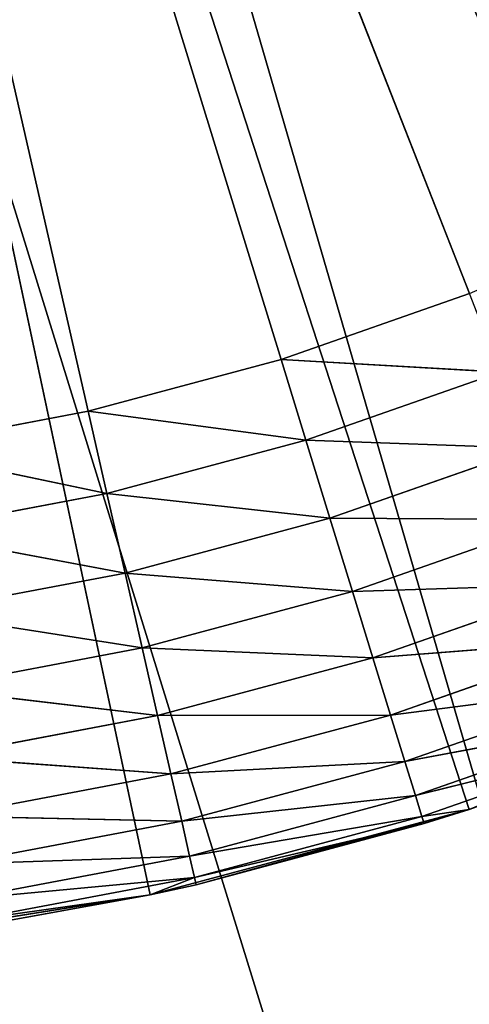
# Model space of a CAD drawing. Header units: centimetres. Extents: x 0.01 to 2.21, y 0.02 to 5.03.
# Tile 93 of 129: x 1.22 to 1.31, y 3.37 to 3.57. Entities that reach past the tile are written whole.
import ezdxf

# ---------------------------------------------------------------- set-up
doc = ezdxf.new("R2010")
doc.units = ezdxf.units.CM
doc.header["$LTSCALE"] = 2.54
doc.layers.get('0').update_dxf_attribs({"true_color": 0xff5454})

# ---------------------------------------------------------------- blocks, each defined once
blk = doc.blocks.new('Haczyk na r_czniki NUV przykr_cany.STL')
at = {"color": 0}
for p, q in [((1.31194, 3.51302, 0.6515), (1.111, 4.025, 0.6515)), ((1.111, 4.025, 0.6515), (1.27312, 3.49944, 0.6515)), ((1.31194, 3.51302, 0.6515), (1.111, 4.025, 0.6515)), ((1.23339, 3.48879, 0.6515), (1.111, 4.025, 0.6515)), ((1.23339, 3.48879, 0.6515), (1.111, 4.025, 0.6515)), ((1.111, 4.025, 0.6515), (1.27312, 3.49944, 0.6515)), ((1.111, 4.025, 0.1515), (1.24614, 3.3892, 0.1515)), ((1.31186, 3.40681, 0.1515), (1.111, 4.025, 0.1515)), ((1.31186, 3.40681, 0.1515), (1.111, 4.025, 0.1515)), ((1.111, 4.025, 0.1515), (1.24614, 3.3892, 0.1515)), ((2.211, 0.325, 0.0015), (1.23071, 3.69611, 0.0015)), ((2.211, 0.325, 0.0015), (1.23071, 3.69611, 0.0015)), ((1.23071, 3.69611, 0.1515), (2.211, 0.325, 0.1515)), ((1.23071, 3.69611, 0.1515), (2.211, 0.325, 0.1515)), ((1.17178, 3.68032, 0.0015), (2.211, 0.325, 0.0015)), ((1.17178, 3.68032, 0.0015), (2.211, 0.325, 0.0015)), ((1.17178, 3.68032, 0.1515), (2.211, 0.325, 0.1515)), ((1.17178, 3.68032, 0.1515), (2.211, 0.325, 0.1515)), ((1.27312, 3.49944, 0.6515), (1.31194, 3.51302, 0.6515)), ((1.27312, 3.49944, 0.6515), (1.31194, 3.51302, 0.6515)), ((1.23339, 3.48879, 0.6515), (1.27312, 3.49944, 0.6515)), ((1.23339, 3.48879, 0.6515), (1.27312, 3.49944, 0.6515)), ((1.31828, 3.49685, 0.64998), (1.27312, 3.49944, 0.6515)), ((1.27312, 3.49944, 0.6515), (1.27823, 3.48284, 0.64998)), ((1.31828, 3.49685, 0.64998), (1.27312, 3.49944, 0.6515)), ((1.27312, 3.49944, 0.6515), (1.27823, 3.48284, 0.64998)), ((1.31828, 3.49685, 0.64998), (1.27823, 3.48284, 0.64998)), ((1.31828, 3.49685, 0.64998), (1.27823, 3.48284, 0.64998)), ((1.19297, 3.48114, 0.6515), (1.23339, 3.48879, 0.6515)), ((1.19297, 3.48114, 0.6515), (1.23339, 3.48879, 0.6515)), ((1.23339, 3.48879, 0.6515), (1.27823, 3.48284, 0.64998)), ((1.23339, 3.48879, 0.6515), (1.27823, 3.48284, 0.64998)), ((1.23339, 3.48879, 0.6515), (1.23725, 3.47186, 0.64998)), ((1.23339, 3.48879, 0.6515), (1.23725, 3.47186, 0.64998)), ((1.23725, 3.47186, 0.64998), (1.19297, 3.48114, 0.6515)), ((1.23725, 3.47186, 0.64998), (1.19297, 3.48114, 0.6515)), ((1.23725, 3.47186, 0.64998), (1.27823, 3.48284, 0.64998)), ((1.23725, 3.47186, 0.64998), (1.27823, 3.48284, 0.64998)), ((1.32443, 3.48118, 0.64547), (1.27823, 3.48284, 0.64998)), ((1.27823, 3.48284, 0.64998), (1.2832, 3.46675, 0.64547)), ((1.32443, 3.48118, 0.64547), (1.27823, 3.48284, 0.64998)), ((1.27823, 3.48284, 0.64998), (1.2832, 3.46675, 0.64547)), ((1.32443, 3.48118, 0.64547), (1.2832, 3.46675, 0.64547)), ((1.32443, 3.48118, 0.64547), (1.2832, 3.46675, 0.64547)), ((1.23725, 3.47186, 0.64998), (1.19556, 3.46397, 0.64998)), ((1.23725, 3.47186, 0.64998), (1.19556, 3.46397, 0.64998)), ((1.23725, 3.47186, 0.64998), (1.2832, 3.46675, 0.64547)), ((1.23725, 3.47186, 0.64998), (1.2832, 3.46675, 0.64547)), ((1.23725, 3.47186, 0.64998), (1.241, 3.45545, 0.64547)), ((1.23725, 3.47186, 0.64998), (1.241, 3.45545, 0.64547)), ((1.241, 3.45545, 0.64547), (1.2832, 3.46675, 0.64547)), ((1.241, 3.45545, 0.64547), (1.2832, 3.46675, 0.64547)), ((1.3302, 3.46648, 0.6381), (1.2832, 3.46675, 0.64547)), ((1.2832, 3.46675, 0.64547), (1.28785, 3.45166, 0.6381)), ((1.3302, 3.46648, 0.6381), (1.2832, 3.46675, 0.64547)), ((1.2832, 3.46675, 0.64547), (1.28785, 3.45166, 0.6381)), ((1.3302, 3.46648, 0.6381), (1.28785, 3.45166, 0.6381)), ((1.3302, 3.46648, 0.6381), (1.28785, 3.45166, 0.6381)), ((1.241, 3.45545, 0.64547), (1.19556, 3.46397, 0.64998)), ((1.241, 3.45545, 0.64547), (1.19556, 3.46397, 0.64998)), ((1.241, 3.45545, 0.64547), (1.19807, 3.44732, 0.64547)), ((1.241, 3.45545, 0.64547), (1.19807, 3.44732, 0.64547)), ((1.241, 3.45545, 0.64547), (1.28785, 3.45166, 0.6381)), ((1.241, 3.45545, 0.64547), (1.28785, 3.45166, 0.6381)), ((1.241, 3.45545, 0.64547), (1.24451, 3.44004, 0.6381)), ((1.241, 3.45545, 0.64547), (1.24451, 3.44004, 0.6381)), ((1.33542, 3.45318, 0.6281), (1.28785, 3.45166, 0.6381)), ((1.33542, 3.45318, 0.6281), (1.28785, 3.45166, 0.6381)), ((1.33542, 3.45318, 0.6281), (1.29206, 3.43801, 0.6281)), ((1.33542, 3.45318, 0.6281), (1.29206, 3.43801, 0.6281)), ((1.24451, 3.44004, 0.6381), (1.28785, 3.45166, 0.6381)), ((1.24451, 3.44004, 0.6381), (1.28785, 3.45166, 0.6381)), ((1.28785, 3.45166, 0.6381), (1.29206, 3.43801, 0.6281)), ((1.28785, 3.45166, 0.6381), (1.29206, 3.43801, 0.6281)), ((1.24451, 3.44004, 0.6381), (1.19807, 3.44732, 0.64547)), ((1.24451, 3.44004, 0.6381), (1.19807, 3.44732, 0.64547)), ((1.33992, 3.44171, 0.61578), (1.29206, 3.43801, 0.6281)), ((1.33992, 3.44171, 0.61578), (1.29206, 3.43801, 0.6281)), ((1.33992, 3.44171, 0.61578), (1.29569, 3.42623, 0.61578)), ((1.33992, 3.44171, 0.61578), (1.29569, 3.42623, 0.61578)), ((1.24451, 3.44004, 0.6381), (1.20043, 3.4317, 0.6381)), ((1.24451, 3.44004, 0.6381), (1.20043, 3.4317, 0.6381)), ((1.24451, 3.44004, 0.6381), (1.29206, 3.43801, 0.6281)), ((1.24451, 3.44004, 0.6381), (1.29206, 3.43801, 0.6281)), ((1.24451, 3.44004, 0.6381), (1.24769, 3.42612, 0.6281)), ((1.24451, 3.44004, 0.6381), (1.24769, 3.42612, 0.6281)), ((1.24769, 3.42612, 0.6281), (1.29206, 3.43801, 0.6281)), ((1.24769, 3.42612, 0.6281), (1.29206, 3.43801, 0.6281)), ((1.29206, 3.43801, 0.6281), (1.29569, 3.42623, 0.61578)), ((1.29206, 3.43801, 0.6281), (1.29569, 3.42623, 0.61578)), ((1.24769, 3.42612, 0.6281), (1.20043, 3.4317, 0.6381)), ((1.24769, 3.42612, 0.6281), (1.20043, 3.4317, 0.6381)), ((1.34358, 3.4324, 0.6015), (1.29569, 3.42623, 0.61578)), ((1.34358, 3.4324, 0.6015), (1.29569, 3.42623, 0.61578)), ((1.34358, 3.4324, 0.6015), (1.29864, 3.41668, 0.6015)), ((1.34358, 3.4324, 0.6015), (1.29864, 3.41668, 0.6015)), ((1.31186, 3.40681, 0.1515), (1.37538, 3.4312, 0.1515)), ((1.31186, 3.40681, 0.1515), (1.37538, 3.4312, 0.1515)), ((1.24769, 3.42612, 0.6281), (1.20255, 3.41758, 0.6281)), ((1.24769, 3.42612, 0.6281), (1.20255, 3.41758, 0.6281)), ((1.24769, 3.42612, 0.6281), (1.29569, 3.42623, 0.61578)), ((1.24769, 3.42612, 0.6281), (1.29569, 3.42623, 0.61578)), ((1.24769, 3.42612, 0.6281), (1.25043, 3.41411, 0.61578)), ((1.24769, 3.42612, 0.6281), (1.25043, 3.41411, 0.61578)), ((1.25043, 3.41411, 0.61578), (1.29569, 3.42623, 0.61578)), ((1.25043, 3.41411, 0.61578), (1.29569, 3.42623, 0.61578)), ((1.29569, 3.42623, 0.61578), (1.29864, 3.41668, 0.6015)), ((1.29569, 3.42623, 0.61578), (1.29864, 3.41668, 0.6015)), ((1.34627, 3.42555, 0.5857), (1.29864, 3.41668, 0.6015)), ((1.34627, 3.42555, 0.5857), (1.29864, 3.41668, 0.6015)), ((1.34627, 3.42555, 0.5857), (1.30081, 3.40964, 0.5857)), ((1.34627, 3.42555, 0.5857), (1.30081, 3.40964, 0.5857)), ((1.34792, 3.42135, 0.56886), (1.30081, 3.40964, 0.5857)), ((1.34792, 3.42135, 0.56886), (1.30081, 3.40964, 0.5857)), ((1.34792, 3.42135, 0.56886), (1.30214, 3.40533, 0.56886)), ((1.34792, 3.42135, 0.56886), (1.30214, 3.40533, 0.56886)), ((1.34792, 3.42135, 0.56886), (1.31186, 3.40681, 0.5515)), ((1.34792, 3.42135, 0.56886), (1.31186, 3.40681, 0.5515)), ((1.34847, 3.41993, 0.5515), (1.31186, 3.40681, 0.1515)), ((1.34847, 3.41993, 0.5515), (1.31186, 3.40681, 0.1515)), ((1.34847, 3.41993, 0.5515), (1.31186, 3.40681, 0.5515)), ((1.34847, 3.41993, 0.5515), (1.31186, 3.40681, 0.5515)), ((1.25043, 3.41411, 0.61578), (1.20255, 3.41758, 0.6281)), ((1.25043, 3.41411, 0.61578), (1.20255, 3.41758, 0.6281)), ((1.25043, 3.41411, 0.61578), (1.29864, 3.41668, 0.6015)), ((1.25043, 3.41411, 0.61578), (1.29864, 3.41668, 0.6015)), ((1.25266, 3.40436, 0.6015), (1.29864, 3.41668, 0.6015)), ((1.25266, 3.40436, 0.6015), (1.29864, 3.41668, 0.6015)), ((1.29864, 3.41668, 0.6015), (1.30081, 3.40964, 0.5857)), ((1.29864, 3.41668, 0.6015), (1.30081, 3.40964, 0.5857)), ((1.25043, 3.41411, 0.61578), (1.20439, 3.40539, 0.61578)), ((1.25043, 3.41411, 0.61578), (1.20439, 3.40539, 0.61578)), ((1.25043, 3.41411, 0.61578), (1.25266, 3.40436, 0.6015)), ((1.25043, 3.41411, 0.61578), (1.25266, 3.40436, 0.6015)), ((1.25266, 3.40436, 0.6015), (1.30081, 3.40964, 0.5857)), ((1.25266, 3.40436, 0.6015), (1.30081, 3.40964, 0.5857)), ((1.2543, 3.39718, 0.5857), (1.30081, 3.40964, 0.5857)), ((1.2543, 3.39718, 0.5857), (1.30081, 3.40964, 0.5857)), ((1.30081, 3.40964, 0.5857), (1.30214, 3.40533, 0.56886)), ((1.30081, 3.40964, 0.5857), (1.30214, 3.40533, 0.56886)), ((1.24614, 3.3892, 0.1515), (1.31186, 3.40681, 0.1515)), ((1.24614, 3.3892, 0.1515), (1.31186, 3.40681, 0.1515)), ((1.31186, 3.40681, 0.1515), (1.25564, 3.3913, 0.5515)), ((1.31186, 3.40681, 0.1515), (1.25564, 3.3913, 0.5515)), ((1.31186, 3.40681, 0.5515), (1.30214, 3.40533, 0.56886)), ((1.31186, 3.40681, 0.5515), (1.30214, 3.40533, 0.56886)), ((1.31186, 3.40681, 0.1515), (1.30259, 3.40388, 0.5515)), ((1.31186, 3.40681, 0.5515), (1.30259, 3.40388, 0.5515)), ((1.31186, 3.40681, 0.1515), (1.30259, 3.40388, 0.5515)), ((1.31186, 3.40681, 0.5515), (1.30259, 3.40388, 0.5515)), ((1.31186, 3.40681, 0.5515), (1.31186, 3.40681, 0.1515)), ((1.31186, 3.40681, 0.5515), (1.31186, 3.40681, 0.1515)), ((1.25266, 3.40436, 0.6015), (1.20439, 3.40539, 0.61578)), ((1.25266, 3.40436, 0.6015), (1.20439, 3.40539, 0.61578)), ((1.25266, 3.40436, 0.6015), (1.20588, 3.39551, 0.6015)), ((1.25266, 3.40436, 0.6015), (1.20588, 3.39551, 0.6015)), ((1.25266, 3.40436, 0.6015), (1.2543, 3.39718, 0.5857)), ((1.25266, 3.40436, 0.6015), (1.2543, 3.39718, 0.5857)), ((1.2543, 3.39718, 0.5857), (1.30214, 3.40533, 0.56886)), ((1.2543, 3.39718, 0.5857), (1.30214, 3.40533, 0.56886)), ((1.2553, 3.39278, 0.56886), (1.30214, 3.40533, 0.56886)), ((1.2553, 3.39278, 0.56886), (1.30214, 3.40533, 0.56886)), ((1.30214, 3.40533, 0.56886), (1.30259, 3.40388, 0.5515)), ((1.30214, 3.40533, 0.56886), (1.30259, 3.40388, 0.5515)), ((1.2553, 3.39278, 0.56886), (1.30259, 3.40388, 0.5515)), ((1.2553, 3.39278, 0.56886), (1.30259, 3.40388, 0.5515)), ((1.30259, 3.40388, 0.5515), (1.25564, 3.3913, 0.5515)), ((1.30259, 3.40388, 0.5515), (1.25564, 3.3913, 0.5515)), ((1.2543, 3.39718, 0.5857), (1.20588, 3.39551, 0.6015)), ((1.2543, 3.39718, 0.5857), (1.20588, 3.39551, 0.6015)), ((1.2543, 3.39718, 0.5857), (1.20698, 3.38822, 0.5857)), ((1.2543, 3.39718, 0.5857), (1.20698, 3.38822, 0.5857)), ((1.2543, 3.39718, 0.5857), (1.2553, 3.39278, 0.56886)), ((1.2543, 3.39718, 0.5857), (1.2553, 3.39278, 0.56886)), ((1.2553, 3.39278, 0.56886), (1.20698, 3.38822, 0.5857)), ((1.2553, 3.39278, 0.56886), (1.20698, 3.38822, 0.5857)), ((1.2553, 3.39278, 0.56886), (1.20765, 3.38376, 0.56886)), ((1.2553, 3.39278, 0.56886), (1.20765, 3.38376, 0.56886)), ((1.2553, 3.39278, 0.56886), (1.24614, 3.3892, 0.5515)), ((1.2553, 3.39278, 0.56886), (1.24614, 3.3892, 0.5515)), ((1.25564, 3.3913, 0.5515), (1.2553, 3.39278, 0.56886)), ((1.25564, 3.3913, 0.5515), (1.2553, 3.39278, 0.56886)), ((1.24614, 3.3892, 0.1515), (1.25564, 3.3913, 0.5515)), ((1.25564, 3.3913, 0.5515), (1.24614, 3.3892, 0.5515)), ((1.24614, 3.3892, 0.1515), (1.25564, 3.3913, 0.5515)), ((1.25564, 3.3913, 0.5515), (1.24614, 3.3892, 0.5515)), ((1.17894, 3.37856, 0.1515), (1.24614, 3.3892, 0.1515)), ((1.17894, 3.37856, 0.1515), (1.24614, 3.3892, 0.1515)), ((1.24614, 3.3892, 0.5515), (1.20765, 3.38376, 0.56886)), ((1.24614, 3.3892, 0.5515), (1.20765, 3.38376, 0.56886)), ((1.24614, 3.3892, 0.1515), (1.20788, 3.38226, 0.5515)), ((1.24614, 3.3892, 0.1515), (1.20788, 3.38226, 0.5515)), ((1.24614, 3.3892, 0.5515), (1.20788, 3.38226, 0.5515)), ((1.24614, 3.3892, 0.5515), (1.20788, 3.38226, 0.5515)), ((1.24614, 3.3892, 0.1515), (1.24614, 3.3892, 0.5515)), ((1.24614, 3.3892, 0.1515), (1.24614, 3.3892, 0.5515))]:
    blk.add_line(p, q, dxfattribs=at)
mesh = blk.add_polyface(dxfattribs=at)
corners = [(1.42083, 3.57057, 0.6515), (1.111, 4.025, 0.6515), (1.386, 3.54869, 0.6515)]
mesh.append_faces([[corners[k] for k in face] for face in [(0, 1, 2)]], dxfattribs={"color": 0})
mesh = blk.add_polyface(dxfattribs=at)
corners = [(1.31194, 3.51302, 0.6515), (1.111, 4.025, 0.6515), (1.27312, 3.49944, 0.6515)]
mesh.append_faces([[corners[k] for k in face] for face in [(0, 1, 2)]], dxfattribs={"color": 0})
mesh = blk.add_polyface(dxfattribs=at)
corners = [(1.34964, 3.52947, 0.6515), (1.111, 4.025, 0.6515), (1.31194, 3.51302, 0.6515)]
mesh.append_faces([[corners[k] for k in face] for face in [(0, 1, 2)]], dxfattribs={"color": 0})
mesh = blk.add_polyface(dxfattribs=at)
corners = [(1.386, 3.54869, 0.6515), (1.111, 4.025, 0.6515), (1.34964, 3.52947, 0.6515)]
mesh.append_faces([[corners[k] for k in face] for face in [(0, 1, 2)]], dxfattribs={"color": 0})
mesh = blk.add_polyface(dxfattribs=at)
corners = [(1.23339, 3.48879, 0.6515), (1.111, 4.025, 0.6515), (1.19297, 3.48114, 0.6515)]
mesh.append_faces([[corners[k] for k in face] for face in [(0, 1, 2)]], dxfattribs={"color": 0})
mesh = blk.add_polyface(dxfattribs=at)
corners = [(1.27312, 3.49944, 0.6515), (1.111, 4.025, 0.6515), (1.23339, 3.48879, 0.6515)]
mesh.append_faces([[corners[k] for k in face] for face in [(0, 1, 2)]], dxfattribs={"color": 0})
mesh = blk.add_polyface(dxfattribs=at)
corners = [(1.24614, 3.3892, 0.1515), (1.17894, 3.37856, 0.1515), (1.111, 4.025, 0.1515)]
mesh.append_faces([[corners[k] for k in face] for face in [(0, 1, 2)]], dxfattribs={"color": 0})
mesh = blk.add_polyface(dxfattribs=at)
corners = [(1.436, 3.46208, 0.1515), (1.37538, 3.4312, 0.1515), (1.111, 4.025, 0.1515)]
mesh.append_faces([[corners[k] for k in face] for face in [(0, 1, 2)]], dxfattribs={"color": 0})
mesh = blk.add_polyface(dxfattribs=at)
corners = [(1.37538, 3.4312, 0.1515), (1.31186, 3.40681, 0.1515), (1.111, 4.025, 0.1515)]
mesh.append_faces([[corners[k] for k in face] for face in [(0, 1, 2)]], dxfattribs={"color": 0})
mesh = blk.add_polyface(dxfattribs=at)
corners = [(1.31186, 3.40681, 0.1515), (1.24614, 3.3892, 0.1515), (1.111, 4.025, 0.1515)]
mesh.append_faces([[corners[k] for k in face] for face in [(0, 1, 2)]], dxfattribs={"color": 0})
mesh = blk.add_polyface(dxfattribs=at)
corners = [(1.59404, 3.59007, 0.1515), (1.54593, 3.54196, 0.1515), (1.111, 4.025, 0.1515)]
mesh.append_faces([[corners[k] for k in face] for face in [(0, 1, 2)]], dxfattribs={"color": 0})
mesh = blk.add_polyface(dxfattribs=at)
corners = [(1.54593, 3.54196, 0.1515), (1.49306, 3.49914, 0.1515), (1.111, 4.025, 0.1515)]
mesh.append_faces([[corners[k] for k in face] for face in [(0, 1, 2)]], dxfattribs={"color": 0})
mesh = blk.add_polyface(dxfattribs=at)
corners = [(1.49306, 3.49914, 0.1515), (1.436, 3.46208, 0.1515), (1.111, 4.025, 0.1515)]
mesh.append_faces([[corners[k] for k in face] for face in [(0, 1, 2)]], dxfattribs={"color": 0})
mesh = blk.add_polyface(dxfattribs=at)
corners = [(2.211, 0.325, 0.0015), (1.286, 3.72189, 0.0015), (1.33598, 3.75688, 0.0015)]
mesh.append_faces([[corners[k] for k in face] for face in [(0, 1, 2)]], dxfattribs={"color": 0})
mesh = blk.add_polyface(dxfattribs=at)
corners = [(2.211, 0.325, 0.1515), (1.33598, 3.75688, 0.1515), (1.286, 3.72189, 0.1515)]
mesh.append_faces([[corners[k] for k in face] for face in [(0, 1, 2)]], dxfattribs={"color": 0})
mesh = blk.add_polyface(dxfattribs=at)
corners = [(2.211, 0.325, 0.0015), (1.23071, 3.69611, 0.0015), (1.286, 3.72189, 0.0015)]
mesh.append_faces([[corners[k] for k in face] for face in [(0, 1, 2)]], dxfattribs={"color": 0})
mesh = blk.add_polyface(dxfattribs=at)
corners = [(2.211, 0.325, 0.1515), (1.286, 3.72189, 0.1515), (1.23071, 3.69611, 0.1515)]
mesh.append_faces([[corners[k] for k in face] for face in [(0, 1, 2)]], dxfattribs={"color": 0})
mesh = blk.add_polyface(dxfattribs=at)
corners = [(2.211, 0.325, 0.0015), (1.17178, 3.68032, 0.0015), (1.23071, 3.69611, 0.0015)]
mesh.append_faces([[corners[k] for k in face] for face in [(0, 1, 2)]], dxfattribs={"color": 0})
mesh = blk.add_polyface(dxfattribs=at)
corners = [(2.211, 0.325, 0.1515), (1.23071, 3.69611, 0.1515), (1.17178, 3.68032, 0.1515)]
mesh.append_faces([[corners[k] for k in face] for face in [(0, 1, 2)]], dxfattribs={"color": 0})
mesh = blk.add_polyface(dxfattribs=at)
corners = [(2.211, 0.325, 0.0015), (1.111, 3.675, 0.0015), (1.17178, 3.68032, 0.0015)]
mesh.append_faces([[corners[k] for k in face] for face in [(0, 1, 2)]], dxfattribs={"color": 0})
mesh = blk.add_polyface(dxfattribs=at)
corners = [(2.211, 0.325, 0.1515), (1.17178, 3.68032, 0.1515), (1.111, 3.675, 0.1515)]
mesh.append_faces([[corners[k] for k in face] for face in [(0, 1, 2)]], dxfattribs={"color": 0})
mesh = blk.add_polyface(dxfattribs=at)
corners = [(2.211, 0.325, 0.0015), (0.011, 0.325, 0.0015), (1.111, 3.675, 0.0015)]
mesh.append_faces([[corners[k] for k in face] for face in [(0, 1, 2)]], dxfattribs={"color": 0})
mesh = blk.add_polyface(dxfattribs=at)
corners = [(2.211, 0.325, 0.1515), (1.111, 3.675, 0.1515), (0.011, 0.325, 0.1515)]
mesh.append_faces([[corners[k] for k in face] for face in [(0, 1, 2)]], dxfattribs={"color": 0})
mesh = blk.add_polyface(dxfattribs=at)
corners = [(1.31828, 3.49685, 0.64998), (1.31194, 3.51302, 0.6515), (1.27312, 3.49944, 0.6515)]
mesh.append_faces([[corners[k] for k in face] for face in [(0, 1, 2)]], dxfattribs={"color": 0})
mesh = blk.add_polyface(dxfattribs=at)
corners = [(1.27823, 3.48284, 0.64998), (1.27312, 3.49944, 0.6515), (1.23339, 3.48879, 0.6515)]
mesh.append_faces([[corners[k] for k in face] for face in [(0, 1, 2)]], dxfattribs={"color": 0})
mesh = blk.add_polyface(dxfattribs=at)
corners = [(1.31828, 3.49685, 0.64998), (1.27312, 3.49944, 0.6515), (1.27823, 3.48284, 0.64998)]
mesh.append_faces([[corners[k] for k in face] for face in [(0, 1, 2)]], dxfattribs={"color": 0})
mesh = blk.add_polyface(dxfattribs=at)
corners = [(1.32443, 3.48118, 0.64547), (1.31828, 3.49685, 0.64998), (1.27823, 3.48284, 0.64998)]
mesh.append_faces([[corners[k] for k in face] for face in [(0, 1, 2)]], dxfattribs={"color": 0})
mesh = blk.add_polyface(dxfattribs=at)
corners = [(1.23725, 3.47186, 0.64998), (1.23339, 3.48879, 0.6515), (1.19297, 3.48114, 0.6515)]
mesh.append_faces([[corners[k] for k in face] for face in [(0, 1, 2)]], dxfattribs={"color": 0})
mesh = blk.add_polyface(dxfattribs=at)
corners = [(1.27823, 3.48284, 0.64998), (1.23339, 3.48879, 0.6515), (1.23725, 3.47186, 0.64998)]
mesh.append_faces([[corners[k] for k in face] for face in [(0, 1, 2)]], dxfattribs={"color": 0})
mesh = blk.add_polyface(dxfattribs=at)
corners = [(1.23725, 3.47186, 0.64998), (1.19297, 3.48114, 0.6515), (1.19556, 3.46397, 0.64998)]
mesh.append_faces([[corners[k] for k in face] for face in [(0, 1, 2)]], dxfattribs={"color": 0})
mesh = blk.add_polyface(dxfattribs=at)
corners = [(1.2832, 3.46675, 0.64547), (1.27823, 3.48284, 0.64998), (1.23725, 3.47186, 0.64998)]
mesh.append_faces([[corners[k] for k in face] for face in [(0, 1, 2)]], dxfattribs={"color": 0})
mesh = blk.add_polyface(dxfattribs=at)
corners = [(1.32443, 3.48118, 0.64547), (1.27823, 3.48284, 0.64998), (1.2832, 3.46675, 0.64547)]
mesh.append_faces([[corners[k] for k in face] for face in [(0, 1, 2)]], dxfattribs={"color": 0})
mesh = blk.add_polyface(dxfattribs=at)
corners = [(1.3302, 3.46648, 0.6381), (1.32443, 3.48118, 0.64547), (1.2832, 3.46675, 0.64547)]
mesh.append_faces([[corners[k] for k in face] for face in [(0, 1, 2)]], dxfattribs={"color": 0})
mesh = blk.add_polyface(dxfattribs=at)
corners = [(1.241, 3.45545, 0.64547), (1.23725, 3.47186, 0.64998), (1.19556, 3.46397, 0.64998)]
mesh.append_faces([[corners[k] for k in face] for face in [(0, 1, 2)]], dxfattribs={"color": 0})
mesh = blk.add_polyface(dxfattribs=at)
corners = [(1.2832, 3.46675, 0.64547), (1.23725, 3.47186, 0.64998), (1.241, 3.45545, 0.64547)]
mesh.append_faces([[corners[k] for k in face] for face in [(0, 1, 2)]], dxfattribs={"color": 0})
mesh = blk.add_polyface(dxfattribs=at)
corners = [(1.28785, 3.45166, 0.6381), (1.2832, 3.46675, 0.64547), (1.241, 3.45545, 0.64547)]
mesh.append_faces([[corners[k] for k in face] for face in [(0, 1, 2)]], dxfattribs={"color": 0})
mesh = blk.add_polyface(dxfattribs=at)
corners = [(1.3302, 3.46648, 0.6381), (1.2832, 3.46675, 0.64547), (1.28785, 3.45166, 0.6381)]
mesh.append_faces([[corners[k] for k in face] for face in [(0, 1, 2)]], dxfattribs={"color": 0})
mesh = blk.add_polyface(dxfattribs=at)
corners = [(1.33542, 3.45318, 0.6281), (1.3302, 3.46648, 0.6381), (1.28785, 3.45166, 0.6381)]
mesh.append_faces([[corners[k] for k in face] for face in [(0, 1, 2)]], dxfattribs={"color": 0})
mesh = blk.add_polyface(dxfattribs=at)
corners = [(1.241, 3.45545, 0.64547), (1.19556, 3.46397, 0.64998), (1.19807, 3.44732, 0.64547)]
mesh.append_faces([[corners[k] for k in face] for face in [(0, 1, 2)]], dxfattribs={"color": 0})
mesh = blk.add_polyface(dxfattribs=at)
corners = [(1.24451, 3.44004, 0.6381), (1.241, 3.45545, 0.64547), (1.19807, 3.44732, 0.64547)]
mesh.append_faces([[corners[k] for k in face] for face in [(0, 1, 2)]], dxfattribs={"color": 0})
mesh = blk.add_polyface(dxfattribs=at)
corners = [(1.28785, 3.45166, 0.6381), (1.241, 3.45545, 0.64547), (1.24451, 3.44004, 0.6381)]
mesh.append_faces([[corners[k] for k in face] for face in [(0, 1, 2)]], dxfattribs={"color": 0})
mesh = blk.add_polyface(dxfattribs=at)
corners = [(1.33542, 3.45318, 0.6281), (1.28785, 3.45166, 0.6381), (1.29206, 3.43801, 0.6281)]
mesh.append_faces([[corners[k] for k in face] for face in [(0, 1, 2)]], dxfattribs={"color": 0})
mesh = blk.add_polyface(dxfattribs=at)
corners = [(1.33992, 3.44171, 0.61578), (1.33542, 3.45318, 0.6281), (1.29206, 3.43801, 0.6281)]
mesh.append_faces([[corners[k] for k in face] for face in [(0, 1, 2)]], dxfattribs={"color": 0})
mesh = blk.add_polyface(dxfattribs=at)
corners = [(1.29206, 3.43801, 0.6281), (1.28785, 3.45166, 0.6381), (1.24451, 3.44004, 0.6381)]
mesh.append_faces([[corners[k] for k in face] for face in [(0, 1, 2)]], dxfattribs={"color": 0})
mesh = blk.add_polyface(dxfattribs=at)
corners = [(1.24451, 3.44004, 0.6381), (1.19807, 3.44732, 0.64547), (1.20043, 3.4317, 0.6381)]
mesh.append_faces([[corners[k] for k in face] for face in [(0, 1, 2)]], dxfattribs={"color": 0})
mesh = blk.add_polyface(dxfattribs=at)
corners = [(1.33992, 3.44171, 0.61578), (1.29206, 3.43801, 0.6281), (1.29569, 3.42623, 0.61578)]
mesh.append_faces([[corners[k] for k in face] for face in [(0, 1, 2)]], dxfattribs={"color": 0})
mesh = blk.add_polyface(dxfattribs=at)
corners = [(1.29569, 3.42623, 0.61578), (1.34358, 3.4324, 0.6015), (1.33992, 3.44171, 0.61578)]
mesh.append_faces([[corners[k] for k in face] for face in [(0, 1, 2)]], dxfattribs={"color": 0})
mesh = blk.add_polyface(dxfattribs=at)
corners = [(1.24769, 3.42612, 0.6281), (1.24451, 3.44004, 0.6381), (1.20043, 3.4317, 0.6381)]
mesh.append_faces([[corners[k] for k in face] for face in [(0, 1, 2)]], dxfattribs={"color": 0})
mesh = blk.add_polyface(dxfattribs=at)
corners = [(1.29206, 3.43801, 0.6281), (1.24451, 3.44004, 0.6381), (1.24769, 3.42612, 0.6281)]
mesh.append_faces([[corners[k] for k in face] for face in [(0, 1, 2)]], dxfattribs={"color": 0})
mesh = blk.add_polyface(dxfattribs=at)
corners = [(1.29569, 3.42623, 0.61578), (1.29206, 3.43801, 0.6281), (1.24769, 3.42612, 0.6281)]
mesh.append_faces([[corners[k] for k in face] for face in [(0, 1, 2)]], dxfattribs={"color": 0})
mesh = blk.add_polyface(dxfattribs=at)
corners = [(1.24769, 3.42612, 0.6281), (1.20043, 3.4317, 0.6381), (1.20255, 3.41758, 0.6281)]
mesh.append_faces([[corners[k] for k in face] for face in [(0, 1, 2)]], dxfattribs={"color": 0})
mesh = blk.add_polyface(dxfattribs=at)
corners = [(1.29569, 3.42623, 0.61578), (1.29864, 3.41668, 0.6015), (1.34358, 3.4324, 0.6015)]
mesh.append_faces([[corners[k] for k in face] for face in [(0, 1, 2)]], dxfattribs={"color": 0})
mesh = blk.add_polyface(dxfattribs=at)
corners = [(1.29864, 3.41668, 0.6015), (1.34627, 3.42555, 0.5857), (1.34358, 3.4324, 0.6015)]
mesh.append_faces([[corners[k] for k in face] for face in [(0, 1, 2)]], dxfattribs={"color": 0})
mesh = blk.add_polyface(dxfattribs=at)
corners = [(1.34847, 3.41993, 0.5515), (1.31186, 3.40681, 0.1515), (1.37538, 3.4312, 0.1515)]
mesh.append_faces([[corners[k] for k in face] for face in [(0, 1, 2)]], dxfattribs={"color": 0})
mesh = blk.add_polyface(dxfattribs=at)
corners = [(1.25043, 3.41411, 0.61578), (1.24769, 3.42612, 0.6281), (1.20255, 3.41758, 0.6281)]
mesh.append_faces([[corners[k] for k in face] for face in [(0, 1, 2)]], dxfattribs={"color": 0})
mesh = blk.add_polyface(dxfattribs=at)
corners = [(1.29569, 3.42623, 0.61578), (1.24769, 3.42612, 0.6281), (1.25043, 3.41411, 0.61578)]
mesh.append_faces([[corners[k] for k in face] for face in [(0, 1, 2)]], dxfattribs={"color": 0})
mesh = blk.add_polyface(dxfattribs=at)
corners = [(1.25043, 3.41411, 0.61578), (1.29864, 3.41668, 0.6015), (1.29569, 3.42623, 0.61578)]
mesh.append_faces([[corners[k] for k in face] for face in [(0, 1, 2)]], dxfattribs={"color": 0})
mesh = blk.add_polyface(dxfattribs=at)
corners = [(1.29864, 3.41668, 0.6015), (1.30081, 3.40964, 0.5857), (1.34627, 3.42555, 0.5857)]
mesh.append_faces([[corners[k] for k in face] for face in [(0, 1, 2)]], dxfattribs={"color": 0})
mesh = blk.add_polyface(dxfattribs=at)
corners = [(1.30081, 3.40964, 0.5857), (1.34792, 3.42135, 0.56886), (1.34627, 3.42555, 0.5857)]
mesh.append_faces([[corners[k] for k in face] for face in [(0, 1, 2)]], dxfattribs={"color": 0})
mesh = blk.add_polyface(dxfattribs=at)
corners = [(1.30081, 3.40964, 0.5857), (1.30214, 3.40533, 0.56886), (1.34792, 3.42135, 0.56886)]
mesh.append_faces([[corners[k] for k in face] for face in [(0, 1, 2)]], dxfattribs={"color": 0})
mesh = blk.add_polyface(dxfattribs=at)
corners = [(1.30214, 3.40533, 0.56886), (1.31186, 3.40681, 0.5515), (1.34792, 3.42135, 0.56886)]
mesh.append_faces([[corners[k] for k in face] for face in [(0, 1, 2)]], dxfattribs={"color": 0})
mesh = blk.add_polyface(dxfattribs=at)
corners = [(1.34792, 3.42135, 0.56886), (1.31186, 3.40681, 0.5515), (1.34847, 3.41993, 0.5515)]
mesh.append_faces([[corners[k] for k in face] for face in [(0, 1, 2)]], dxfattribs={"color": 0})
mesh = blk.add_polyface(dxfattribs=at)
corners = [(1.31186, 3.40681, 0.5515), (1.31186, 3.40681, 0.1515), (1.34847, 3.41993, 0.5515)]
mesh.append_faces([[corners[k] for k in face] for face in [(0, 1, 2)]], dxfattribs={"color": 0})
mesh = blk.add_polyface(dxfattribs=at)
corners = [(1.25043, 3.41411, 0.61578), (1.20255, 3.41758, 0.6281), (1.20439, 3.40539, 0.61578)]
mesh.append_faces([[corners[k] for k in face] for face in [(0, 1, 2)]], dxfattribs={"color": 0})
mesh = blk.add_polyface(dxfattribs=at)
corners = [(1.25043, 3.41411, 0.61578), (1.25266, 3.40436, 0.6015), (1.29864, 3.41668, 0.6015)]
mesh.append_faces([[corners[k] for k in face] for face in [(0, 1, 2)]], dxfattribs={"color": 0})
mesh = blk.add_polyface(dxfattribs=at)
corners = [(1.25266, 3.40436, 0.6015), (1.30081, 3.40964, 0.5857), (1.29864, 3.41668, 0.6015)]
mesh.append_faces([[corners[k] for k in face] for face in [(0, 1, 2)]], dxfattribs={"color": 0})
mesh = blk.add_polyface(dxfattribs=at)
corners = [(1.20439, 3.40539, 0.61578), (1.25266, 3.40436, 0.6015), (1.25043, 3.41411, 0.61578)]
mesh.append_faces([[corners[k] for k in face] for face in [(0, 1, 2)]], dxfattribs={"color": 0})
mesh = blk.add_polyface(dxfattribs=at)
corners = [(1.25266, 3.40436, 0.6015), (1.2543, 3.39718, 0.5857), (1.30081, 3.40964, 0.5857)]
mesh.append_faces([[corners[k] for k in face] for face in [(0, 1, 2)]], dxfattribs={"color": 0})
mesh = blk.add_polyface(dxfattribs=at)
corners = [(1.2543, 3.39718, 0.5857), (1.30214, 3.40533, 0.56886), (1.30081, 3.40964, 0.5857)]
mesh.append_faces([[corners[k] for k in face] for face in [(0, 1, 2)]], dxfattribs={"color": 0})
mesh = blk.add_polyface(dxfattribs=at)
corners = [(1.25564, 3.3913, 0.5515), (1.24614, 3.3892, 0.1515), (1.31186, 3.40681, 0.1515)]
mesh.append_faces([[corners[k] for k in face] for face in [(0, 1, 2)]], dxfattribs={"color": 0})
mesh = blk.add_polyface(dxfattribs=at)
corners = [(1.25564, 3.3913, 0.5515), (1.31186, 3.40681, 0.1515), (1.30259, 3.40388, 0.5515)]
mesh.append_faces([[corners[k] for k in face] for face in [(0, 1, 2)]], dxfattribs={"color": 0})
mesh = blk.add_polyface(dxfattribs=at)
corners = [(1.30214, 3.40533, 0.56886), (1.30259, 3.40388, 0.5515), (1.31186, 3.40681, 0.5515)]
mesh.append_faces([[corners[k] for k in face] for face in [(0, 1, 2)]], dxfattribs={"color": 0})
mesh = blk.add_polyface(dxfattribs=at)
corners = [(1.30259, 3.40388, 0.5515), (1.31186, 3.40681, 0.1515), (1.31186, 3.40681, 0.5515)]
mesh.append_faces([[corners[k] for k in face] for face in [(0, 1, 2)]], dxfattribs={"color": 0})
mesh = blk.add_polyface(dxfattribs=at)
corners = [(1.20439, 3.40539, 0.61578), (1.20588, 3.39551, 0.6015), (1.25266, 3.40436, 0.6015)]
mesh.append_faces([[corners[k] for k in face] for face in [(0, 1, 2)]], dxfattribs={"color": 0})
mesh = blk.add_polyface(dxfattribs=at)
corners = [(1.20588, 3.39551, 0.6015), (1.2543, 3.39718, 0.5857), (1.25266, 3.40436, 0.6015)]
mesh.append_faces([[corners[k] for k in face] for face in [(0, 1, 2)]], dxfattribs={"color": 0})
mesh = blk.add_polyface(dxfattribs=at)
corners = [(1.2543, 3.39718, 0.5857), (1.2553, 3.39278, 0.56886), (1.30214, 3.40533, 0.56886)]
mesh.append_faces([[corners[k] for k in face] for face in [(0, 1, 2)]], dxfattribs={"color": 0})
mesh = blk.add_polyface(dxfattribs=at)
corners = [(1.2553, 3.39278, 0.56886), (1.30259, 3.40388, 0.5515), (1.30214, 3.40533, 0.56886)]
mesh.append_faces([[corners[k] for k in face] for face in [(0, 1, 2)]], dxfattribs={"color": 0})
mesh = blk.add_polyface(dxfattribs=at)
corners = [(1.2553, 3.39278, 0.56886), (1.25564, 3.3913, 0.5515), (1.30259, 3.40388, 0.5515)]
mesh.append_faces([[corners[k] for k in face] for face in [(0, 1, 2)]], dxfattribs={"color": 0})
mesh = blk.add_polyface(dxfattribs=at)
corners = [(1.20588, 3.39551, 0.6015), (1.20698, 3.38822, 0.5857), (1.2543, 3.39718, 0.5857)]
mesh.append_faces([[corners[k] for k in face] for face in [(0, 1, 2)]], dxfattribs={"color": 0})
mesh = blk.add_polyface(dxfattribs=at)
corners = [(1.20698, 3.38822, 0.5857), (1.2553, 3.39278, 0.56886), (1.2543, 3.39718, 0.5857)]
mesh.append_faces([[corners[k] for k in face] for face in [(0, 1, 2)]], dxfattribs={"color": 0})
mesh = blk.add_polyface(dxfattribs=at)
corners = [(1.20698, 3.38822, 0.5857), (1.20765, 3.38376, 0.56886), (1.2553, 3.39278, 0.56886)]
mesh.append_faces([[corners[k] for k in face] for face in [(0, 1, 2)]], dxfattribs={"color": 0})
mesh = blk.add_polyface(dxfattribs=at)
corners = [(1.20765, 3.38376, 0.56886), (1.24614, 3.3892, 0.5515), (1.2553, 3.39278, 0.56886)]
mesh.append_faces([[corners[k] for k in face] for face in [(0, 1, 2)]], dxfattribs={"color": 0})
mesh = blk.add_polyface(dxfattribs=at)
corners = [(1.2553, 3.39278, 0.56886), (1.24614, 3.3892, 0.5515), (1.25564, 3.3913, 0.5515)]
mesh.append_faces([[corners[k] for k in face] for face in [(0, 1, 2)]], dxfattribs={"color": 0})
mesh = blk.add_polyface(dxfattribs=at)
corners = [(1.24614, 3.3892, 0.5515), (1.24614, 3.3892, 0.1515), (1.25564, 3.3913, 0.5515)]
mesh.append_faces([[corners[k] for k in face] for face in [(0, 1, 2)]], dxfattribs={"color": 0})
mesh = blk.add_polyface(dxfattribs=at)
corners = [(1.20788, 3.38226, 0.5515), (1.17894, 3.37856, 0.1515), (1.24614, 3.3892, 0.1515)]
mesh.append_faces([[corners[k] for k in face] for face in [(0, 1, 2)]], dxfattribs={"color": 0})
mesh = blk.add_polyface(dxfattribs=at)
corners = [(1.20765, 3.38376, 0.56886), (1.20788, 3.38226, 0.5515), (1.24614, 3.3892, 0.5515)]
mesh.append_faces([[corners[k] for k in face] for face in [(0, 1, 2)]], dxfattribs={"color": 0})
mesh = blk.add_polyface(dxfattribs=at)
corners = [(1.20788, 3.38226, 0.5515), (1.24614, 3.3892, 0.1515), (1.24614, 3.3892, 0.5515)]
mesh.append_faces([[corners[k] for k in face] for face in [(0, 1, 2)]], dxfattribs={"color": 0})

msp = doc.modelspace()

# ---------------------------------------------------------------- block references
at = {"color": 0}
msp.add_blockref('Haczyk na r_czniki NUV przykr_cany.STL', (0, 0), dxfattribs=at)

doc.saveas('drawing.dxf')
